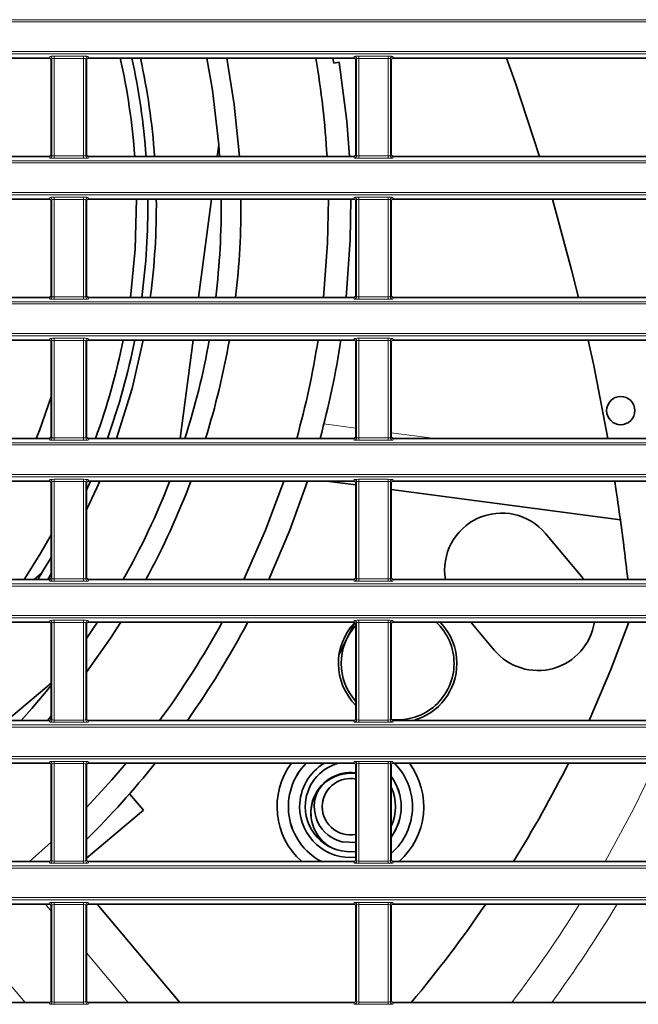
# Model space of a CAD drawing. Header units: millimetres. Extents: x 0 to 1118, y 0 to 864.
# Tile 12 of 91: x 318 to 337, y 224 to 253. Entities that reach past the tile are written whole.
import ezdxf

# ---------------------------------------------------------------- set-up
doc = ezdxf.new("R2010")
doc.units = ezdxf.units.MM

msp = doc.modelspace()

# ---------------------------------------------------------------- linework, layer by layer
at = {"color": 7, "linetype": 'Continuous', "lineweight": 18}
for p, q in [((208.395, 253.429), (395.076, 253.429)), ((395.076, 253.363), (208.395, 253.363)), ((208.395, 252.49), (395.076, 252.49)), ((395.076, 252.424), (208.395, 252.424)), ((319.149, 252.297), (319.168, 252.344)), ((319.234, 252.277), (319.216, 252.23)), ((319.234, 249.409), (319.234, 252.277)), ((319.301, 252.349), (320.17, 252.349)), ((319.301, 252.349), (319.301, 252.283)), ((320.17, 252.283), (319.301, 252.283)), ((319.301, 252.283), (319.301, 249.404)), ((320.17, 252.349), (320.17, 252.283)), ((320.17, 249.404), (320.17, 252.283)), ((320.237, 252.277), (320.237, 249.409)), ((320.255, 252.23), (320.237, 252.277)), ((320.303, 252.344), (320.322, 252.297)), ((328.149, 252.297), (328.168, 252.344)), ((328.234, 252.277), (328.216, 252.23)), ((328.234, 249.409), (328.234, 252.277)), ((328.301, 252.349), (329.17, 252.349)), ((328.301, 252.349), (328.301, 252.283)), ((329.17, 252.283), (328.301, 252.283)), ((328.301, 252.283), (328.301, 249.404)), ((329.17, 252.349), (329.17, 252.283)), ((329.17, 249.404), (329.17, 252.283)), ((329.237, 252.277), (329.237, 249.409)), ((329.255, 252.23), (329.237, 252.277)), ((329.303, 252.344), (329.322, 252.297)), ((319.168, 249.343), (319.149, 249.389)), ((319.216, 249.456), (319.234, 249.409)), ((319.301, 249.404), (319.301, 249.337)), ((319.301, 249.404), (320.17, 249.404)), ((320.17, 249.337), (319.301, 249.337)), ((320.17, 249.404), (320.17, 249.337)), ((320.237, 249.409), (320.255, 249.456)), ((320.322, 249.389), (320.303, 249.343)), ((328.168, 249.343), (328.149, 249.389)), ((328.216, 249.456), (328.234, 249.409)), ((328.301, 249.404), (329.17, 249.404)), ((328.301, 249.404), (328.301, 249.337)), ((329.17, 249.337), (328.301, 249.337)), ((329.17, 249.404), (329.17, 249.337)), ((329.237, 249.409), (329.255, 249.456)), ((329.322, 249.389), (329.303, 249.343)), ((208.395, 249.263), (395.076, 249.263)), ((395.076, 249.196), (208.395, 249.196)), ((208.395, 248.324), (395.076, 248.324)), ((395.076, 248.257), (208.395, 248.257)), ((319.149, 248.13), (319.168, 248.177)), ((319.301, 248.183), (320.17, 248.183)), ((319.301, 248.183), (319.301, 248.116)), ((320.17, 248.183), (320.17, 248.116)), ((320.303, 248.177), (320.322, 248.13)), ((328.149, 248.13), (328.168, 248.177)), ((328.301, 248.183), (329.17, 248.183)), ((328.301, 248.183), (328.301, 248.116)), ((329.17, 248.183), (329.17, 248.116)), ((329.303, 248.177), (329.322, 248.13)), ((319.234, 248.11), (319.216, 248.064)), ((319.234, 245.243), (319.234, 248.11)), ((320.17, 248.116), (319.301, 248.116)), ((319.301, 248.116), (319.301, 245.237)), ((320.17, 245.237), (320.17, 248.116)), ((320.237, 248.11), (320.237, 245.243)), ((320.255, 248.064), (320.237, 248.11)), ((328.234, 248.11), (328.216, 248.064)), ((328.234, 245.243), (328.234, 248.11)), ((329.17, 248.116), (328.301, 248.116)), ((328.301, 248.116), (328.301, 245.237)), ((329.17, 245.237), (329.17, 248.116)), ((329.237, 248.11), (329.237, 245.243)), ((329.255, 248.064), (329.237, 248.11)), ((319.216, 245.289), (319.234, 245.243)), ((320.237, 245.243), (320.255, 245.289)), ((328.216, 245.289), (328.234, 245.243)), ((329.237, 245.243), (329.255, 245.289)), ((208.395, 245.096), (395.076, 245.096)), ((395.076, 245.029), (208.395, 245.029)), ((319.168, 245.176), (319.149, 245.223)), ((319.301, 245.237), (320.17, 245.237)), ((319.301, 245.237), (319.301, 245.17)), ((320.17, 245.17), (319.301, 245.17)), ((320.17, 245.237), (320.17, 245.17)), ((320.322, 245.223), (320.303, 245.176)), ((328.168, 245.176), (328.149, 245.223)), ((328.301, 245.237), (329.17, 245.237)), ((328.301, 245.237), (328.301, 245.17)), ((329.17, 245.17), (328.301, 245.17)), ((329.17, 245.237), (329.17, 245.17)), ((329.322, 245.223), (329.303, 245.176)), ((208.395, 244.157), (395.076, 244.157)), ((395.076, 244.09), (208.395, 244.09)), ((319.149, 243.964), (319.168, 244.01)), ((319.234, 243.944), (319.216, 243.897)), ((319.234, 241.076), (319.234, 243.944)), ((319.301, 244.016), (320.17, 244.016)), ((319.301, 244.016), (319.301, 243.949)), ((320.17, 243.949), (319.301, 243.949)), ((319.301, 243.949), (319.301, 241.07)), ((320.17, 244.016), (320.17, 243.949)), ((320.17, 241.07), (320.17, 243.949)), ((320.237, 243.944), (320.237, 241.076)), ((320.255, 243.897), (320.237, 243.944)), ((320.303, 244.01), (320.322, 243.964)), ((328.149, 243.964), (328.168, 244.01)), ((328.234, 243.944), (328.216, 243.897)), ((328.234, 241.076), (328.234, 243.944)), ((328.301, 244.016), (329.17, 244.016)), ((328.301, 244.016), (328.301, 243.949)), ((329.17, 243.949), (328.301, 243.949)), ((328.301, 243.949), (328.301, 241.07)), ((329.17, 244.016), (329.17, 243.949)), ((329.17, 241.07), (329.17, 243.949)), ((329.237, 243.944), (329.237, 241.076)), ((329.255, 243.897), (329.237, 243.944)), ((329.303, 244.01), (329.322, 243.964)), ((327.27, 241.488), (328.216, 241.364)), ((329.255, 241.227), (330.553, 241.056)), ((208.395, 240.929), (395.076, 240.929)), ((319.168, 241.009), (319.149, 241.056)), ((319.216, 241.123), (319.234, 241.076)), ((319.301, 241.07), (319.301, 241.004)), ((319.301, 241.07), (320.17, 241.07)), ((320.17, 241.004), (319.301, 241.004)), ((320.17, 241.07), (320.17, 241.004)), ((320.237, 241.076), (320.255, 241.123)), ((320.322, 241.056), (320.303, 241.009)), ((328.168, 241.009), (328.149, 241.056)), ((328.216, 241.123), (328.234, 241.076)), ((328.301, 241.07), (328.301, 241.004)), ((328.301, 241.07), (329.17, 241.07)), ((329.17, 241.004), (328.301, 241.004)), ((329.17, 241.07), (329.17, 241.004)), ((329.237, 241.076), (329.255, 241.123)), ((329.322, 241.056), (329.303, 241.009)), ((395.076, 240.863), (208.395, 240.863)), ((208.395, 239.99), (395.076, 239.99)), ((395.076, 239.924), (208.395, 239.924)), ((319.149, 239.797), (319.168, 239.844)), ((319.234, 239.777), (319.216, 239.73)), ((319.234, 236.909), (319.234, 239.777)), ((319.301, 239.849), (320.17, 239.849)), ((319.301, 239.783), (319.301, 239.849)), ((320.17, 239.783), (319.301, 239.783)), ((319.301, 239.783), (319.301, 236.904)), ((320.17, 239.783), (320.17, 239.849)), ((320.17, 236.904), (320.17, 239.783)), ((320.237, 239.777), (320.237, 236.909)), ((320.255, 239.73), (320.237, 239.777)), ((320.303, 239.844), (320.322, 239.797)), ((328.149, 239.797), (328.168, 239.844)), ((328.234, 239.777), (328.216, 239.73)), ((328.234, 236.909), (328.234, 239.777)), ((328.301, 239.849), (329.17, 239.849)), ((328.301, 239.783), (328.301, 239.849)), ((329.17, 239.783), (328.301, 239.783)), ((328.301, 239.783), (328.301, 236.904)), ((329.17, 239.783), (329.17, 239.849)), ((329.17, 236.904), (329.17, 239.783)), ((329.237, 239.777), (329.237, 236.909)), ((329.255, 239.73), (329.237, 239.777)), ((329.303, 239.844), (329.322, 239.797)), ((319.168, 236.843), (319.149, 236.889)), ((319.216, 236.956), (319.234, 236.909)), ((319.301, 236.837), (319.301, 236.904)), ((319.301, 236.904), (320.17, 236.904)), ((320.17, 236.837), (319.301, 236.837)), ((320.17, 236.837), (320.17, 236.904)), ((320.237, 236.909), (320.255, 236.956)), ((320.322, 236.889), (320.303, 236.843)), ((328.168, 236.843), (328.149, 236.889)), ((328.216, 236.956), (328.234, 236.909)), ((328.301, 236.837), (328.301, 236.904)), ((328.301, 236.904), (329.17, 236.904)), ((329.17, 236.837), (328.301, 236.837)), ((329.17, 236.837), (329.17, 236.904)), ((329.237, 236.909), (329.255, 236.956)), ((329.322, 236.889), (329.303, 236.843)), ((208.395, 236.763), (395.076, 236.763)), ((395.076, 236.696), (208.395, 236.696)), ((208.395, 235.824), (395.076, 235.824)), ((395.076, 235.757), (208.395, 235.757)), ((319.149, 235.63), (319.168, 235.677)), ((319.301, 235.683), (320.17, 235.683)), ((319.301, 235.683), (319.301, 235.616)), ((320.17, 235.683), (320.17, 235.616)), ((320.303, 235.677), (320.322, 235.63)), ((328.149, 235.63), (328.168, 235.677)), ((328.301, 235.683), (329.17, 235.683)), ((328.301, 235.683), (328.301, 235.616)), ((329.17, 235.683), (329.17, 235.616)), ((329.303, 235.677), (329.322, 235.63)), ((319.234, 235.61), (319.216, 235.564)), ((319.234, 232.743), (319.234, 235.61)), ((320.17, 235.616), (319.301, 235.616)), ((319.301, 235.616), (319.301, 232.737)), ((320.17, 232.737), (320.17, 235.616)), ((320.237, 235.61), (320.237, 232.743)), ((320.255, 235.564), (320.237, 235.61)), ((328.234, 235.61), (328.216, 235.564)), ((328.234, 232.743), (328.234, 235.61)), ((329.17, 235.616), (328.301, 235.616)), ((328.301, 235.616), (328.301, 232.737)), ((329.17, 232.737), (329.17, 235.616)), ((329.237, 235.61), (329.237, 232.743)), ((329.255, 235.564), (329.237, 235.61)), ((319.216, 232.789), (319.234, 232.743)), ((320.237, 232.743), (320.255, 232.789)), ((328.216, 232.789), (328.234, 232.743)), ((329.237, 232.743), (329.255, 232.789)), ((208.395, 232.596), (395.076, 232.596)), ((395.076, 232.529), (208.395, 232.529)), ((319.168, 232.676), (319.149, 232.723)), ((319.301, 232.737), (320.17, 232.737)), ((319.301, 232.737), (319.301, 232.67)), ((320.17, 232.67), (319.301, 232.67)), ((320.17, 232.737), (320.17, 232.67)), ((320.322, 232.723), (320.303, 232.676)), ((328.168, 232.676), (328.149, 232.723)), ((328.301, 232.737), (329.17, 232.737)), ((328.301, 232.737), (328.301, 232.67)), ((329.17, 232.67), (328.301, 232.67)), ((329.17, 232.737), (329.17, 232.67)), ((329.322, 232.723), (329.303, 232.676)), ((208.395, 231.657), (395.076, 231.657)), ((395.076, 231.59), (208.395, 231.59)), ((319.149, 231.464), (319.168, 231.51)), ((319.234, 231.444), (319.216, 231.397)), ((319.234, 228.576), (319.234, 231.444)), ((319.301, 231.516), (320.17, 231.516)), ((319.301, 231.516), (319.301, 231.449)), ((320.17, 231.449), (319.301, 231.449)), ((319.301, 231.449), (319.301, 228.57)), ((320.17, 231.516), (320.17, 231.449)), ((320.17, 228.57), (320.17, 231.449)), ((320.237, 231.444), (320.237, 228.576)), ((320.255, 231.397), (320.237, 231.444)), ((320.303, 231.51), (320.322, 231.464)), ((328.149, 231.464), (328.168, 231.51)), ((328.234, 231.444), (328.216, 231.397)), ((328.234, 228.576), (328.234, 231.444)), ((328.301, 231.516), (329.17, 231.516)), ((328.301, 231.516), (328.301, 231.449)), ((329.17, 231.449), (328.301, 231.449)), ((328.301, 231.449), (328.301, 228.57)), ((329.17, 231.516), (329.17, 231.449)), ((329.17, 228.57), (329.17, 231.449)), ((329.237, 231.444), (329.237, 228.576)), ((329.255, 231.397), (329.237, 231.444)), ((329.303, 231.51), (329.322, 231.464)), ((208.395, 228.429), (395.076, 228.429)), ((319.168, 228.509), (319.149, 228.556)), ((319.216, 228.623), (319.234, 228.576)), ((319.301, 228.57), (319.301, 228.504)), ((319.301, 228.57), (320.17, 228.57)), ((320.17, 228.504), (319.301, 228.504)), ((320.17, 228.57), (320.17, 228.504)), ((320.237, 228.576), (320.255, 228.623)), ((320.322, 228.556), (320.303, 228.509)), ((328.168, 228.509), (328.149, 228.556)), ((328.216, 228.623), (328.234, 228.576)), ((328.301, 228.57), (329.17, 228.57)), ((328.301, 228.57), (328.301, 228.504)), ((329.17, 228.504), (328.301, 228.504)), ((329.17, 228.57), (329.17, 228.504)), ((329.237, 228.576), (329.255, 228.623)), ((329.322, 228.556), (329.303, 228.509)), ((395.076, 228.363), (208.395, 228.363)), ((208.395, 227.49), (395.076, 227.49)), ((395.076, 227.424), (208.395, 227.424)), ((319.216, 227.094), (319.046, 227.297)), ((319.149, 227.297), (319.168, 227.344)), ((319.234, 227.277), (319.216, 227.23)), ((319.234, 224.409), (319.234, 227.277)), ((319.301, 227.349), (320.17, 227.349)), ((319.301, 227.349), (319.301, 227.283)), ((320.17, 227.283), (319.301, 227.283)), ((319.301, 227.283), (319.301, 224.404)), ((320.17, 227.349), (320.17, 227.283)), ((320.17, 224.404), (320.17, 227.283)), ((320.237, 227.277), (320.237, 224.409)), ((320.255, 227.23), (320.237, 227.277)), ((320.303, 227.344), (320.322, 227.297)), ((328.149, 227.297), (328.168, 227.344)), ((328.234, 227.277), (328.216, 227.23)), ((328.234, 224.409), (328.234, 227.277)), ((328.301, 227.349), (329.17, 227.349)), ((328.301, 227.349), (328.301, 227.283)), ((329.17, 227.283), (328.301, 227.283)), ((328.301, 227.283), (328.301, 224.404)), ((329.17, 227.349), (329.17, 227.283)), ((329.17, 224.404), (329.17, 227.283)), ((329.237, 227.277), (329.237, 224.409)), ((329.255, 227.23), (329.237, 227.277)), ((329.303, 227.344), (329.322, 227.297)), ((316.808, 226.333), (318.44, 224.389)), ((321.486, 224.389), (320.255, 225.855)), ((319.168, 224.343), (319.149, 224.389)), ((319.216, 224.456), (319.234, 224.409)), ((319.301, 224.404), (319.301, 224.337)), ((319.301, 224.404), (320.17, 224.404)), ((320.17, 224.337), (319.301, 224.337)), ((320.17, 224.404), (320.17, 224.337)), ((320.237, 224.409), (320.255, 224.456)), ((320.322, 224.389), (320.303, 224.343)), ((328.168, 224.343), (328.149, 224.389)), ((328.216, 224.456), (328.234, 224.409)), ((328.301, 224.404), (329.17, 224.404)), ((328.301, 224.404), (328.301, 224.337)), ((329.17, 224.337), (328.301, 224.337)), ((329.17, 224.404), (329.17, 224.337)), ((329.237, 224.409), (329.255, 224.456)), ((329.322, 224.389), (329.303, 224.343))]:
    msp.add_line(p, q, dxfattribs=at)
at = {"color": 7, "linetype": 'Continuous', "lineweight": 35}
for p, q in [((311.322, 252.297), (319.149, 252.297)), ((319.216, 252.23), (319.216, 249.456)), ((320.255, 249.456), (320.255, 252.23)), ((320.322, 252.297), (328.149, 252.297)), ((327.536, 252.297), (327.563, 252.142)), ((328.216, 252.23), (328.216, 249.456)), ((329.255, 249.456), (329.255, 252.23)), ((329.322, 252.297), (337.149, 252.297)), ((327.563, 252.142), (327.725, 252.171)), ((324.163, 249.732), (324.118, 249.389)), ((324.163, 249.732), (324.188, 249.389)), ((311.322, 249.389), (319.149, 249.389)), ((320.322, 249.389), (328.149, 249.389)), ((329.322, 249.389), (337.149, 249.389)), ((311.322, 248.13), (319.149, 248.13)), ((319.216, 248.064), (319.216, 245.289)), ((320.255, 245.289), (320.255, 248.064)), ((320.322, 248.13), (328.149, 248.13)), ((323.952, 248.13), (323.569, 245.223)), ((328.216, 248.064), (328.216, 245.289)), ((329.255, 245.289), (329.255, 248.064)), ((329.322, 248.13), (337.149, 248.13)), ((311.322, 245.223), (319.149, 245.223)), ((320.322, 245.223), (328.149, 245.223)), ((329.322, 245.223), (337.149, 245.223)), ((311.322, 243.964), (319.149, 243.964)), ((319.216, 243.897), (319.216, 241.123)), ((320.255, 241.123), (320.255, 243.897)), ((320.322, 243.964), (328.149, 243.964)), ((323.404, 243.964), (323.021, 241.056)), ((328.216, 243.897), (328.216, 241.123)), ((329.255, 241.123), (329.255, 243.897)), ((329.322, 243.964), (337.149, 243.964)), ((321.784, 243.266), (321.783, 243.266)), ((311.322, 241.056), (319.149, 241.056)), ((320.322, 241.056), (328.149, 241.056)), ((329.322, 241.056), (337.149, 241.056)), ((311.322, 239.797), (319.149, 239.797)), ((319.216, 239.73), (319.216, 236.956)), ((320.373, 239.797), (320.255, 239.532)), ((320.255, 236.956), (320.255, 239.73)), ((320.322, 239.797), (328.149, 239.797)), ((328.216, 239.683), (327.347, 239.797)), ((328.216, 239.73), (328.216, 236.956)), ((329.255, 236.956), (329.255, 239.73)), ((329.322, 239.797), (337.149, 239.797)), ((336.029, 238.654), (329.255, 239.546)), ((334.886, 236.972), (333.815, 238.248)), ((319.216, 237.54), (318.93, 237.073)), ((319.149, 236.889), (311.322, 236.889)), ((318.93, 237.073), (318.711, 236.889)), ((318.813, 236.889), (318.93, 237.073)), ((319.11, 236.889), (319.216, 237.058)), ((328.149, 236.889), (320.322, 236.889)), ((337.149, 236.889), (329.322, 236.889)), ((334.951, 236.889), (334.886, 236.972)), ((319.149, 235.63), (311.322, 235.63)), ((319.216, 235.564), (319.216, 232.789)), ((320.255, 232.789), (320.255, 235.564)), ((328.149, 235.63), (320.322, 235.63)), ((328.216, 235.564), (328.216, 232.789)), ((329.255, 232.789), (329.255, 235.564)), ((337.149, 235.63), (329.322, 235.63)), ((331.608, 235.63), (332.302, 234.803)), ((319.216, 233.823), (317.905, 232.723)), ((319.216, 232.851), (319.105, 232.723)), ((319.149, 232.723), (311.322, 232.723)), ((328.149, 232.723), (320.322, 232.723)), ((337.149, 232.723), (329.322, 232.723)), ((319.149, 231.464), (311.322, 231.464)), ((319.216, 231.397), (319.216, 228.623)), ((320.255, 228.623), (320.255, 231.397)), ((328.149, 231.464), (320.322, 231.464)), ((328.216, 231.397), (328.216, 228.623)), ((329.255, 228.623), (329.255, 231.397)), ((337.149, 231.464), (329.322, 231.464)), ((321.941, 230.07), (321.53, 230.559)), ((321.643, 230.684), (321.641, 230.686)), ((320.255, 228.656), (321.941, 230.07)), ((319.216, 229.132), (318.575, 228.556)), ((319.149, 228.556), (311.322, 228.556)), ((328.149, 228.556), (320.322, 228.556)), ((337.149, 228.556), (329.322, 228.556)), ((319.149, 227.297), (311.322, 227.297)), ((319.216, 227.23), (319.216, 224.456)), ((320.255, 224.456), (320.255, 227.23)), ((328.149, 227.297), (320.322, 227.297)), ((323.009, 224.389), (320.569, 227.297)), ((328.216, 227.23), (328.216, 224.456)), ((329.255, 224.456), (329.255, 227.23)), ((337.149, 227.297), (329.322, 227.297)), ((319.149, 224.389), (311.322, 224.389)), ((328.149, 224.389), (320.322, 224.389)), ((337.149, 224.389), (329.322, 224.389))]:
    msp.add_line(p, q, dxfattribs=at)
at = {"color": 7, "linetype": 'Continuous', "lineweight": 35, "flags": 128}
for points in [[(323.807, 252.297), (323.974, 251.345), (324.163, 249.732)], [(324.401, 252.297), (324.623, 250.925), (324.773, 249.389)], [(333.641, 249.389), (332.918, 251.58), (332.663, 252.297)], [(328.028, 249.389), (327.95, 250.427), (327.725, 252.171)], [(321.552, 245.223), (321.695, 246.649), (321.735, 248.13)], [(327.401, 248.13), (327.379, 246.825), (327.259, 245.223)], [(327.93, 245.223), (328.049, 246.915), (328.068, 248.13)], [(334.79, 245.223), (334.588, 246.037), (334.019, 248.13)], [(321.138, 241.056), (321.601, 242.536), (321.934, 243.964)], [(335.655, 241.056), (335.241, 243.216), (335.081, 243.964)], [(318.769, 241.056), (318.864, 241.296), (319.216, 242.289)], [(320.255, 238.944), (320.56, 239.602), (320.645, 239.797)], [(326.081, 239.797), (325.549, 238.351), (324.908, 236.889)], [(325.644, 236.889), (326.266, 238.349), (326.783, 239.797)], [(318.414, 236.889), (318.881, 237.629), (319.216, 238.208)], [(320.578, 235.63), (320.455, 235.444), (320.255, 235.149)], [(321.271, 235.63), (320.966, 235.159), (320.255, 234.148)], [(327.719, 234.676), (327.942, 235.123), (328.18, 235.623)], [(335.102, 232.723), (335.749, 234.232), (336.279, 235.63)], [(319.216, 233.76), (318.64, 233.078), (318.322, 232.723)], [(321.427, 231.464), (321.004, 230.97), (320.255, 230.156)], [(327.825, 229.133), (328.195, 229.118), (328.216, 229.121)]]:
    msp.add_lwpolyline(points, dxfattribs=at)
at = {"color": 7, "linetype": 'Continuous', "lineweight": 18, "flags": 128}
msp.add_lwpolyline([(337.081, 231.464), (336.427, 230.126), (335.575, 228.556)], dxfattribs=at)
at = {"color": 7, "linetype": 'Continuous', "lineweight": 35}
msp.add_circle((336.04, 241.878), 0.417, dxfattribs=at)
at = {"color": 7, "linetype": 'Continuous', "lineweight": 18}
for centre, radius, start, end in [((319.168, 252.277), 0.0667, 0.074, 89.9718), ((320.303, 252.277), 0.0667, 90.0282, 179.926), ((328.168, 252.277), 0.0667, 0.074, 89.9718), ((329.303, 252.277), 0.0667, 90.0282, 179.926), ((319.168, 249.409), 0.0667, 270.0282, 359.926), ((320.303, 249.409), 0.0667, 180.074, 269.9718), ((328.168, 249.409), 0.0667, 270.0282, 359.926), ((329.303, 249.409), 0.0667, 180.074, 269.9718), ((319.168, 248.11), 0.0667, 0.074, 89.9718), ((320.303, 248.11), 0.0667, 90.0282, 179.926), ((328.168, 248.11), 0.0667, 0.074, 89.9718), ((329.303, 248.11), 0.0667, 90.0282, 179.926), ((319.168, 245.243), 0.0667, 270.0282, 359.926), ((320.303, 245.243), 0.0667, 180.074, 269.9718), ((328.168, 245.243), 0.0667, 270.0282, 359.926), ((329.303, 245.243), 0.0667, 180.074, 269.9718), ((319.168, 243.943), 0.0667, 0.074, 89.9718), ((320.303, 243.943), 0.0667, 90.0282, 179.926), ((328.168, 243.943), 0.0667, 0.074, 89.9718), ((329.303, 243.943), 0.0667, 90.0282, 179.926), ((319.168, 241.076), 0.0667, 270.0282, 359.926), ((320.303, 241.076), 0.0667, 180.074, 269.9718), ((328.168, 241.076), 0.0667, 270.0282, 359.926), ((329.303, 241.076), 0.0667, 180.074, 269.9718), ((319.168, 239.777), 0.0667, 0.074, 89.9718), ((320.303, 239.777), 0.0667, 90.0282, 179.926), ((328.168, 239.777), 0.0667, 0.074, 89.9718), ((329.303, 239.777), 0.0667, 90.0282, 179.926), ((319.168, 236.909), 0.0667, 270.0282, 359.926), ((320.303, 236.909), 0.0667, 180.074, 269.9718), ((328.168, 236.909), 0.0667, 270.0282, 359.926), ((329.303, 236.909), 0.0667, 180.074, 269.9718), ((319.168, 235.61), 0.0667, 0.074, 89.9718), ((320.303, 235.61), 0.0667, 90.0282, 179.926), ((328.168, 235.61), 0.0667, 0.074, 89.9718), ((329.303, 235.61), 0.0667, 90.0282, 179.926), ((319.168, 232.743), 0.0667, 270.0282, 359.926), ((320.303, 232.743), 0.0667, 180.074, 269.9718), ((328.168, 232.743), 0.0667, 270.0282, 359.926), ((329.303, 232.743), 0.0667, 180.074, 269.9718), ((319.168, 231.443), 0.0667, 0.074, 89.9718), ((320.303, 231.443), 0.0667, 90.0282, 179.926), ((328.168, 231.443), 0.0667, 0.074, 89.9718), ((329.303, 231.443), 0.0667, 90.0282, 179.926), ((319.168, 228.576), 0.0667, 270.0282, 359.926), ((320.303, 228.576), 0.0667, 180.074, 269.9718), ((328.168, 228.576), 0.0667, 270.0282, 359.926), ((329.303, 228.576), 0.0667, 180.074, 269.9718), ((319.168, 227.277), 0.0667, 0.074, 89.9718), ((320.303, 227.277), 0.0667, 90.0282, 179.926), ((328.168, 227.277), 0.0667, 0.074, 89.9718), ((329.303, 227.277), 0.0667, 90.0282, 179.926), ((301.736, 247.926), 38.991, 322.8682, 328.0567), ((301.736, 247.926), 39.937, 323.8883, 328.8985), ((319.168, 224.409), 0.0667, 270.0282, 359.926), ((320.303, 224.409), 0.0667, 180.074, 269.9718), ((328.168, 224.409), 0.0667, 270.0282, 359.926), ((329.303, 224.409), 0.0667, 180.074, 269.9718)]:
    msp.add_arc(centre, radius, start, end, dxfattribs=at)
at = {"color": 7, "linetype": 'Continuous', "lineweight": 35}
for centre, radius, start, end in [((301.736, 247.926), 20, 4.1945, 12.6223), ((301.736, 247.926), 20.333, 4.1257, 12.4121), ((301.736, 247.926), 20.583, 4.0755, 12.259), ((301.736, 247.926), 25.667, 3.2673, 9.804), ((301.736, 247.926), 20.333, 352.3585, 0.5743), ((301.736, 247.926), 20.583, 352.4519, 0.5673), ((301.736, 247.926), 22.5, 353.0981, 0.519), ((301.736, 247.926), 23.083, 353.2734, 0.5059), ((301.736, 247.926), 20, 339.9083, 348.5716), ((301.736, 247.926), 20.333, 340.2515, 348.7614), ((301.736, 247.926), 22.5, 342.2205, 349.8557), ((301.736, 247.926), 23.083, 342.6842, 350.1147), ((301.736, 247.926), 25.667, 344.4737, 351.1182), ((301.736, 247.926), 26.333, 344.8763, 351.3448), ((301.736, 247.926), 22.5, 330.624, 338.8192), ((301.736, 247.926), 23.083, 331.4358, 339.3792), ((332.523, 237.164), 1.687, 40, 189.378), ((269.981, 229.593), 66.667, 6.2832, 7.81134), ((301.736, 247.926), 25.667, 323.6756, 331.3752), ((301.736, 247.926), 26.333, 324.7349, 332.1639), ((329.448, 234.41), 1.75, 136.2469, 225.2236), ((329.448, 234.41), 1.667, 137.6939, 222.3061), ((329.448, 234.41), 1.667, 0, 47.0669), ((329.448, 234.41), 1.75, 0, 44.2096), ((333.594, 235.887), 1.687, 220, 351.2304), ((329.448, 234.41), 1.667, 263.7128, 0), ((329.448, 234.41), 1.75, 285.3759, 0), ((301.736, 247.926), 26.333, 314.691, 321.3052), ((328.052, 230.176), 2.167, 143.5328, 228.3839), ((328.053, 230.175), 1.833, 135.3616, 242.0479), ((328.052, 230.176), 1.833, 135.3778, 242.0726), ((328.053, 230.175), 1.5, 120.8212, 180.0329), ((328.052, 230.176), 1.333, 105.0191, 180), ((328.053, 230.175), 1.833, 0.0329, 44.6384), ((328.052, 230.176), 2.167, 311.6161, 36.4672), ((301.736, 247.926), 36.667, 328.1103, 333.3213), ((328.067, 230.002), 1.183, 82.7709, 242.8934), ((328.069, 229.982), 1.183, 82.861, 183.9854), ((328.053, 230.175), 0.833, 78.7024, 172.4257), ((328.053, 230.175), 1.5, 323.31, 36.69), ((328.052, 230.176), 1.5, 323.345, 36.655), ((328.052, 230.176), 0.833, 133.958, 195.5826), ((328.052, 230.176), 1.333, 334.492, 25.508), ((328.053, 230.175), 1.067, 152.0276, 257.6983), ((328.053, 230.175), 1.5, 180.0329, 276.2482), ((328.052, 230.176), 1.333, 180, 277.0567), ((328.053, 230.175), 0.833, 172.4257, 281.2976), ((328.053, 230.175), 1.833, 311.0018, 0.0329), ((301.736, 247.926), 36.667, 320.0647, 325.7626)]:
    msp.add_arc(centre, radius, start, end, dxfattribs=at)
for centre, major_axis, start_param, end_param in [((319.149, 252.23), (-0.0248, -0.062), 1.9515, 3.521535), ((320.322, 252.23), (-0.0248, 0.062), 5.903243, 7.473278), ((328.149, 252.23), (-0.0248, -0.062), 1.9515, 3.521535), ((329.322, 252.23), (-0.0248, 0.062), 5.903243, 7.473278), ((319.149, 249.456), (-0.0248, 0.062), 2.761651, 4.331686), ((320.322, 249.456), (-0.0248, -0.062), 5.093092, 6.663127), ((328.149, 249.456), (-0.0248, 0.062), 2.761651, 4.331686), ((329.322, 249.456), (-0.0248, -0.062), 5.093092, 6.663127), ((319.149, 248.064), (-0.0248, -0.062), 1.9515, 3.521535), ((320.322, 248.064), (-0.0248, 0.062), 5.903243, 7.473278), ((328.149, 248.064), (-0.0248, -0.062), 1.9515, 3.521535), ((329.322, 248.064), (-0.0248, 0.062), 5.903243, 7.473278), ((319.149, 245.289), (-0.0248, 0.062), 2.761651, 4.331686), ((320.322, 245.289), (-0.0248, -0.062), 5.093092, 6.663127), ((328.149, 245.289), (-0.0248, 0.062), 2.761651, 4.331686), ((329.322, 245.289), (-0.0248, -0.062), 5.093092, 6.663127), ((319.149, 243.897), (-0.0248, -0.062), 1.9515, 3.521535), ((320.322, 243.897), (-0.0248, 0.062), 5.903243, 7.473278), ((328.149, 243.897), (-0.0248, -0.062), 1.9515, 3.521535), ((329.322, 243.897), (-0.0248, 0.062), 5.903243, 7.473278), ((319.149, 241.123), (-0.0248, 0.062), 2.761651, 4.331686), ((320.322, 241.123), (-0.0248, -0.062), 5.093092, 6.663127), ((328.149, 241.123), (-0.0248, 0.062), 2.761651, 4.331686), ((329.322, 241.123), (-0.0248, -0.062), 5.093092, 6.663127), ((319.149, 239.73), (-0.0248, -0.062), 1.9515, 3.521535), ((320.322, 239.73), (-0.0248, 0.062), 5.903243, 7.473278), ((328.149, 239.73), (-0.0248, -0.062), 1.9515, 3.521535), ((329.322, 239.73), (-0.0248, 0.062), 5.903243, 7.473278), ((319.149, 236.956), (-0.0248, 0.062), 2.761651, 4.331686), ((320.322, 236.956), (-0.0248, -0.062), 5.093092, 6.663127), ((328.149, 236.956), (-0.0248, 0.062), 2.761651, 4.331686), ((329.322, 236.956), (-0.0248, -0.062), 5.093092, 6.663127), ((319.149, 235.564), (-0.0248, -0.062), 1.9515, 3.521535), ((320.322, 235.564), (-0.0248, 0.062), 5.903243, 7.473278), ((328.149, 235.564), (-0.0248, -0.062), 1.9515, 3.521535), ((329.322, 235.564), (-0.0248, 0.062), 5.903243, 7.473278), ((319.149, 232.789), (-0.0248, 0.062), 2.761651, 4.331686), ((320.322, 232.789), (-0.0248, -0.062), 5.093092, 6.663127), ((328.149, 232.789), (-0.0248, 0.062), 2.761651, 4.331686), ((329.322, 232.789), (-0.0248, -0.062), 5.093092, 6.663127), ((319.149, 231.397), (-0.0248, -0.062), 1.9515, 3.521535), ((320.322, 231.397), (-0.0248, 0.062), 5.903243, 7.473278), ((328.149, 231.397), (-0.0248, -0.062), 1.9515, 3.521535), ((329.322, 231.397), (-0.0248, 0.062), 5.903243, 7.473278), ((319.149, 228.623), (-0.0248, 0.062), 2.761651, 4.331686), ((320.322, 228.623), (-0.0248, -0.062), 5.093092, 6.663127), ((328.149, 228.623), (-0.0248, 0.062), 2.761651, 4.331686), ((329.322, 228.623), (-0.0248, -0.062), 5.093092, 6.663127), ((319.149, 227.23), (-0.0248, -0.062), 1.9515, 3.521535), ((320.322, 227.23), (-0.0248, 0.062), 5.903243, 7.473278), ((328.149, 227.23), (-0.0248, -0.062), 1.9515, 3.521535), ((329.322, 227.23), (-0.0248, 0.062), 5.903243, 7.473278), ((319.149, 224.456), (-0.0248, 0.062), 2.761651, 4.331686), ((320.322, 224.456), (-0.0248, -0.062), 5.093092, 6.663127), ((328.149, 224.456), (-0.0248, 0.062), 2.761651, 4.331686), ((329.322, 224.456), (-0.0248, -0.062), 5.093092, 6.663127)]:
    msp.add_ellipse(centre, major_axis=major_axis, ratio=0.998896, start_param=start_param, end_param=end_param, dxfattribs=at)
at = {"color": 7, "linetype": 'Continuous', "lineweight": 18}
for centre, major_axis, ratio, start_param, end_param in [((319.301, 252.343), (0.133, 0), 0.043661, 1.570796, 3.124139), ((319.301, 252.277), (0.0667, 0), 0.087322, 1.570796, 3.124139), ((320.17, 252.343), (0.133, 0), 0.043661, 0.017453, 1.570796), ((320.17, 252.277), (0.0667, 0), 0.087322, 0.017453, 1.570796), ((328.301, 252.343), (0.133, 0), 0.043661, 1.570796, 3.124139), ((328.301, 252.277), (0.0667, 0), 0.087322, 1.570796, 3.124139), ((329.17, 252.343), (0.133, 0), 0.043661, 0.017453, 1.570796), ((329.17, 252.277), (0.0667, 0), 0.087322, 0.017453, 1.570796), ((319.301, 249.343), (0.133, 0), 0.043661, 3.159046, 4.712389), ((319.301, 249.41), (0.0667, 0), 0.087322, 3.159046, 4.712389), ((320.17, 249.41), (0.0667, 0), 0.087322, 4.712389, 6.265732), ((320.17, 249.343), (0.133, 0), 0.043661, 4.712389, 6.265732), ((328.301, 249.343), (0.133, 0), 0.043661, 3.159046, 4.712389), ((328.301, 249.41), (0.0667, 0), 0.087322, 3.159046, 4.712389), ((329.17, 249.41), (0.0667, 0), 0.087322, 4.712389, 6.265732), ((329.17, 249.343), (0.133, 0), 0.043661, 4.712389, 6.265732), ((319.301, 248.177), (0.133, 0), 0.043661, 1.570796, 3.124139), ((320.17, 248.177), (0.133, 0), 0.043661, 0.017453, 1.570796), ((328.301, 248.177), (0.133, 0), 0.043661, 1.570796, 3.124139), ((329.17, 248.177), (0.133, 0), 0.043661, 0.017453, 1.570796), ((319.301, 248.11), (0.0667, 0), 0.087322, 1.570796, 3.124139), ((320.17, 248.11), (0.0667, 0), 0.087322, 0.017453, 1.570796), ((328.301, 248.11), (0.0667, 0), 0.087322, 1.570796, 3.124139), ((329.17, 248.11), (0.0667, 0), 0.087322, 0.017453, 1.570796), ((319.301, 245.176), (0.133, 0), 0.043661, 3.159046, 4.712389), ((319.301, 245.243), (0.0667, 0), 0.087322, 3.159046, 4.712389), ((320.17, 245.243), (0.0667, 0), 0.087322, 4.712389, 6.265732), ((320.17, 245.176), (0.133, 0), 0.043661, 4.712389, 6.265732), ((328.301, 245.176), (0.133, 0), 0.043661, 3.159046, 4.712389), ((328.301, 245.243), (0.0667, 0), 0.087322, 3.159046, 4.712389), ((329.17, 245.243), (0.0667, 0), 0.087322, 4.712389, 6.265732), ((329.17, 245.176), (0.133, 0), 0.043661, 4.712389, 6.265732), ((319.301, 244.01), (0.133, 0), 0.043661, 1.570796, 3.124139), ((319.301, 243.943), (0.0667, 0), 0.087322, 1.570796, 3.124139), ((320.17, 244.01), (0.133, 0), 0.043661, 0.017453, 1.570796), ((320.17, 243.943), (0.0667, 0), 0.087322, 0.017453, 1.570796), ((328.301, 244.01), (0.133, 0), 0.043661, 1.570796, 3.124139), ((328.301, 243.943), (0.0667, 0), 0.087322, 1.570796, 3.124139), ((329.17, 244.01), (0.133, 0), 0.043661, 0.017453, 1.570796), ((329.17, 243.943), (0.0667, 0), 0.087322, 0.017453, 1.570796), ((319.301, 241.01), (0.133, 0), 0.043661, 3.159046, 4.712389), ((319.301, 241.076), (0.0667, 0), 0.087322, 3.159046, 4.712389), ((320.17, 241.076), (0.0667, 0), 0.087322, 4.712389, 6.265732), ((320.17, 241.01), (0.133, 0), 0.043661, 4.712389, 6.265732), ((328.301, 241.01), (0.133, 0), 0.043661, 3.159046, 4.712389), ((328.301, 241.076), (0.0667, 0), 0.087322, 3.159046, 4.712389), ((329.17, 241.076), (0.0667, 0), 0.087322, 4.712389, 6.265732), ((329.17, 241.01), (0.133, 0), 0.043661, 4.712389, 6.265732), ((319.301, 239.843), (0.133, 0), 0.043661, 1.570796, 3.124139), ((319.301, 239.777), (0.0667, 0), 0.087322, 1.570796, 3.124139), ((320.17, 239.843), (0.133, 0), 0.043661, 0.017453, 1.570796), ((320.17, 239.777), (0.0667, 0), 0.087322, 0.017453, 1.570796), ((328.301, 239.843), (0.133, 0), 0.043661, 1.570796, 3.124139), ((328.301, 239.777), (0.0667, 0), 0.087322, 1.570796, 3.124139), ((329.17, 239.843), (0.133, 0), 0.043661, 0.017453, 1.570796), ((329.17, 239.777), (0.0667, 0), 0.087322, 0.017453, 1.570796), ((319.301, 236.843), (0.133, 0), 0.043661, 3.159046, 4.712389), ((319.301, 236.91), (0.0667, 0), 0.087322, 3.159046, 4.712389), ((320.17, 236.91), (0.0667, 0), 0.087322, 4.712389, 6.265732), ((320.17, 236.843), (0.133, 0), 0.043661, 4.712389, 6.265732), ((328.301, 236.843), (0.133, 0), 0.043661, 3.159046, 4.712389), ((328.301, 236.91), (0.0667, 0), 0.087322, 3.159046, 4.712389), ((329.17, 236.91), (0.0667, 0), 0.087322, 4.712389, 6.265732), ((329.17, 236.843), (0.133, 0), 0.043661, 4.712389, 6.265732), ((319.301, 235.677), (0.133, 0), 0.043661, 1.570796, 3.124139), ((320.17, 235.677), (0.133, 0), 0.043661, 0.017453, 1.570796), ((328.301, 235.677), (0.133, 0), 0.043661, 1.570796, 3.124139), ((329.17, 235.677), (0.133, 0), 0.043661, 0.017453, 1.570796), ((319.301, 235.61), (0.0667, 0), 0.087322, 1.570796, 3.124139), ((320.17, 235.61), (0.0667, 0), 0.087322, 0.017453, 1.570796), ((328.301, 235.61), (0.0667, 0), 0.087322, 1.570796, 3.124139), ((329.17, 235.61), (0.0667, 0), 0.087322, 0.017453, 1.570796), ((319.301, 232.743), (0.0667, 0), 0.087322, 3.159046, 4.712389), ((320.17, 232.743), (0.0667, 0), 0.087322, 4.712389, 6.265732), ((328.301, 232.743), (0.0667, 0), 0.087322, 3.159046, 4.712389), ((329.17, 232.743), (0.0667, 0), 0.087322, 4.712389, 6.265732), ((319.301, 232.676), (0.133, 0), 0.043661, 3.159046, 4.712389), ((320.17, 232.676), (0.133, 0), 0.043661, 4.712389, 6.265732), ((328.301, 232.676), (0.133, 0), 0.043661, 3.159046, 4.712389), ((329.17, 232.676), (0.133, 0), 0.043661, 4.712389, 6.265732), ((319.301, 231.51), (0.133, 0), 0.043661, 1.570796, 3.124139), ((319.301, 231.443), (0.0667, 0), 0.087322, 1.570796, 3.124139), ((320.17, 231.51), (0.133, 0), 0.043661, 0.017453, 1.570796), ((320.17, 231.443), (0.0667, 0), 0.087322, 0.017453, 1.570796), ((328.301, 231.51), (0.133, 0), 0.043661, 1.570796, 3.124139), ((328.301, 231.443), (0.0667, 0), 0.087322, 1.570796, 3.124139), ((329.17, 231.51), (0.133, 0), 0.043661, 0.017453, 1.570796), ((329.17, 231.443), (0.0667, 0), 0.087322, 0.017453, 1.570796), ((319.301, 228.51), (0.133, 0), 0.043661, 3.159046, 4.712389), ((319.301, 228.576), (0.0667, 0), 0.087322, 3.159046, 4.712389), ((320.17, 228.576), (0.0667, 0), 0.087322, 4.712389, 6.265732), ((320.17, 228.51), (0.133, 0), 0.043661, 4.712389, 6.265732), ((328.301, 228.51), (0.133, 0), 0.043661, 3.159046, 4.712389), ((328.301, 228.576), (0.0667, 0), 0.087322, 3.159046, 4.712389), ((329.17, 228.576), (0.0667, 0), 0.087322, 4.712389, 6.265732), ((329.17, 228.51), (0.133, 0), 0.043661, 4.712389, 6.265732), ((319.301, 227.343), (0.133, 0), 0.043661, 1.570796, 3.124139), ((319.301, 227.277), (0.0667, 0), 0.087322, 1.570796, 3.124139), ((320.17, 227.343), (0.133, 0), 0.043661, 0.017453, 1.570796), ((320.17, 227.277), (0.0667, 0), 0.087322, 0.017453, 1.570796), ((328.301, 227.343), (0.133, 0), 0.043661, 1.570796, 3.124139), ((328.301, 227.277), (0.0667, 0), 0.087322, 1.570796, 3.124139), ((329.17, 227.343), (0.133, 0), 0.043661, 0.017453, 1.570796), ((329.17, 227.277), (0.0667, 0), 0.087322, 0.017453, 1.570796), ((319.301, 224.343), (0.133, 0), 0.043661, 3.159046, 4.712389), ((319.301, 224.41), (0.0667, 0), 0.087322, 3.159046, 4.712389), ((320.17, 224.41), (0.0667, 0), 0.087322, 4.712389, 6.265732), ((320.17, 224.343), (0.133, 0), 0.043661, 4.712389, 6.265732), ((328.301, 224.343), (0.133, 0), 0.043661, 3.159046, 4.712389), ((328.301, 224.41), (0.0667, 0), 0.087322, 3.159046, 4.712389), ((329.17, 224.41), (0.0667, 0), 0.087322, 4.712389, 6.265732), ((329.17, 224.343), (0.133, 0), 0.043661, 4.712389, 6.265732)]:
    msp.add_ellipse(centre, major_axis=major_axis, ratio=ratio, start_param=start_param, end_param=end_param, dxfattribs=at)
at = {"color": 7, "linetype": 'Continuous', "lineweight": 35}
msp.add_open_spline([(335.862, 239.797), (335.863, 239.792), (335.895, 239.592), (335.945, 239.247), (336.001, 238.858), (336.026, 238.676), (336.029, 238.66), (336.029, 238.654)], degree=3, knots=[0, 0, 0, 0, 0.006832, 0.297305, 0.580698, 0.853116, 1, 1, 1, 1], dxfattribs=at)

doc.saveas('drawing.dxf')
